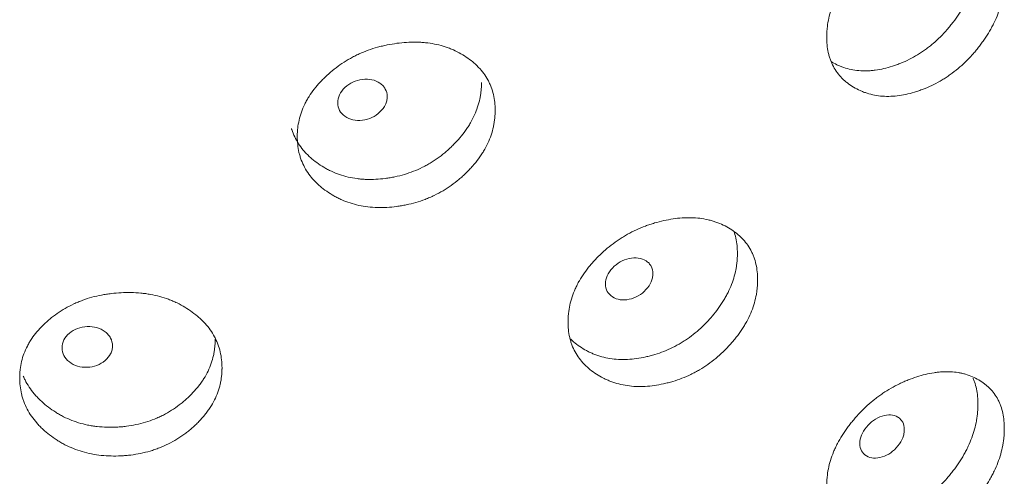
# Model space of a CAD drawing. Header units: millimetres. Extents: x 4 to 1188, y 1 to 840.
# Tile 186 of 197: x 1076.85 to 1082.48, y 274.31 to 276.92. Entities that reach past the tile are written whole.
import ezdxf

# ---------------------------------------------------------------- set-up
doc = ezdxf.new("R2010")
doc.units = ezdxf.units.MM
doc.layers.add('1', color=7, linetype='Continuous')

msp = doc.modelspace()

# ---------------------------------------------------------------- linework, layer by layer
at = {"layer": '1', "color": 154, "linetype": 'Continuous', "lineweight": 13}
for points, knots in [([(1082.4795, 277.1437), (1082.4795, 277.1418), (1082.4795, 277.1398), (1082.4794, 277.1359), (1082.4793, 277.13), (1082.4789, 277.1162), (1082.4775, 277.0964), (1082.4757, 277.0803), (1082.474, 277.0681), (1082.4734, 277.064), (1082.472, 277.0559), (1082.4713, 277.0518), (1082.4644, 277.0152), (1082.4552, 276.9825), (1082.4364, 276.9335), (1082.4293, 276.9171), (1082.4194, 276.8967), (1082.4173, 276.8926), (1082.4132, 276.8844), (1082.4068, 276.8722), (1082.4001, 276.8602), (1082.3861, 276.8364), (1082.3762, 276.8207), (1082.3604, 276.7977), (1082.355, 276.7901), (1082.3439, 276.775), (1082.3382, 276.7676), (1082.3266, 276.7527), (1082.3206, 276.7454), (1082.3115, 276.7344), (1082.3084, 276.7308), (1082.3022, 276.7236), (1082.2991, 276.7201), (1082.2833, 276.7024), (1082.2703, 276.6888), (1082.2298, 276.6495), (1082.2012, 276.6254), (1082.1667, 276.6008), (1082.1628, 276.5981), (1082.1551, 276.5928), (1082.1435, 276.585), (1082.1318, 276.5777), (1082.1082, 276.5635), (1082.0923, 276.5549), (1082.0601, 276.5389), (1082.0438, 276.5316), (1082.0192, 276.5216), (1082.011, 276.5185), (1081.9985, 276.514), (1081.9944, 276.5125), (1081.986, 276.5097), (1081.9819, 276.5084), (1081.9445, 276.4964), (1081.9115, 276.4886), (1081.8625, 276.4816), (1081.8463, 276.4801), (1081.8139, 276.4788), (1081.7982, 276.4791), (1081.7519, 276.4823), (1081.7153, 276.4893), (1081.681, 276.5014), (1081.6674, 276.5066), (1081.6607, 276.5094), (1081.6411, 276.5183), (1081.6286, 276.525), (1081.6045, 276.5394), (1081.5929, 276.5473), (1081.5764, 276.5601), (1081.5684, 276.5667), (1081.5607, 276.5738), (1081.5556, 276.5786), (1081.5531, 276.581), (1081.5311, 276.6033), (1081.5147, 276.6254), (1081.495, 276.6621), (1081.4879, 276.6781), (1081.482, 276.6951), (1081.4798, 276.7019), (1081.4787, 276.7054), (1081.4757, 276.7159), (1081.4739, 276.723), (1081.466, 276.7588), (1081.4624, 276.7961), (1081.4635, 276.8351), (1081.4643, 276.8508), (1081.4649, 276.8588), (1081.4673, 276.8826), (1081.4696, 276.8985), (1081.4793, 276.9465), (1081.4891, 276.9786), (1081.5041, 277.0151), (1081.5059, 277.0192), (1081.5094, 277.0273), (1081.5149, 277.0394), (1081.5208, 277.0513), (1081.5332, 277.075), (1081.5422, 277.0905), (1081.5616, 277.1211), (1081.5719, 277.1362), (1081.5884, 277.1586), (1081.5941, 277.166), (1081.6028, 277.177), (1081.6057, 277.1806), (1081.6117, 277.1879), (1081.6147, 277.1915), (1081.642, 277.2239), (1081.6679, 277.251), (1081.7097, 277.2891), (1081.7241, 277.3014), (1081.7428, 277.3161), (1081.7466, 277.319), (1081.7541, 277.3248), (1081.7579, 277.3276), (1081.7693, 277.3359), (1081.777, 277.3413), (1081.8155, 277.3674), (1081.8473, 277.3855), (1081.888, 277.4051), (1081.9003, 277.4107), (1081.9127, 277.416), (1081.921, 277.4195), (1081.9252, 277.4212), (1081.946, 277.4294), (1081.9625, 277.4353), (1082.0121, 277.4511), (1082.0449, 277.4592), (1082.0815, 277.4649), (1082.0856, 277.4655), (1082.0937, 277.4666), (1082.1058, 277.468), (1082.1335, 277.4703), (1082.1719, 277.4706), (1082.2086, 277.4667), (1082.2334, 277.4619), (1082.2439, 277.4593), (1082.2508, 277.4575), (1082.2542, 277.4566), (1082.2849, 277.4476), (1082.3099, 277.4366), (1082.3446, 277.4164), (1082.3557, 277.409), (1082.369, 277.3989), (1082.3716, 277.3969), (1082.3767, 277.3927), (1082.3843, 277.3862), (1082.3915, 277.3795), (1082.4146, 277.3561), (1082.4302, 277.3349), (1082.4459, 277.305), (1082.4489, 277.2988), (1082.4544, 277.2861), (1082.4569, 277.2797), (1082.4639, 277.26), (1082.4677, 277.2464), (1082.4767, 277.2044), (1082.4795, 277.1748), (1082.4795, 277.1437)], [0, 0, 0, 0, 0.001953, 0.001953, 0.003906, 0.007812, 0.015625, 0.023437, 0.023437, 0.027344, 0.027344, 0.03125, 0.03125, 0.0625, 0.0625, 0.078125, 0.078125, 0.082031, 0.082031, 0.085937, 0.09375, 0.09375, 0.109375, 0.109375, 0.117187, 0.117187, 0.125, 0.125, 0.132812, 0.132812, 0.136719, 0.136719, 0.140625, 0.140625, 0.15625, 0.15625, 0.1875, 0.1875, 0.191406, 0.191406, 0.195312, 0.203125, 0.203125, 0.21875, 0.21875, 0.234375, 0.234375, 0.242187, 0.242187, 0.246094, 0.246094, 0.25, 0.25, 0.28125, 0.28125, 0.296875, 0.296875, 0.3125, 0.3125, 0.34375, 0.351562, 0.351562, 0.359375, 0.359375, 0.375, 0.375, 0.390625, 0.390625, 0.398437, 0.402344, 0.402344, 0.40625, 0.40625, 0.4375, 0.4375, 0.453125, 0.457031, 0.457031, 0.460937, 0.460937, 0.46875, 0.46875, 0.5, 0.507812, 0.507812, 0.515625, 0.515625, 0.53125, 0.53125, 0.5625, 0.5625, 0.566406, 0.566406, 0.570312, 0.578125, 0.578125, 0.59375, 0.59375, 0.609375, 0.609375, 0.617187, 0.617187, 0.621094, 0.621094, 0.625, 0.625, 0.65625, 0.65625, 0.671875, 0.671875, 0.675781, 0.675781, 0.679687, 0.679687, 0.6875, 0.6875, 0.71875, 0.71875, 0.726562, 0.730469, 0.730469, 0.734375, 0.734375, 0.75, 0.75, 0.78125, 0.78125, 0.785156, 0.785156, 0.789062, 0.796875, 0.8125, 0.828125, 0.835937, 0.839844, 0.839844, 0.84375, 0.84375, 0.875, 0.875, 0.890625, 0.890625, 0.894531, 0.894531, 0.898437, 0.90625, 0.90625, 0.9375, 0.9375, 0.945313, 0.945313, 0.953125, 0.953125, 0.96875, 0.96875, 1, 1, 1, 1]), ([(1082.3285, 277.2838), (1082.3285, 277.2818), (1082.3285, 277.2799), (1082.3285, 277.276), (1082.3284, 277.2703), (1082.328, 277.2567), (1082.3267, 277.2371), (1082.3249, 277.2212), (1082.3233, 277.2092), (1082.3227, 277.2051), (1082.3215, 277.1971), (1082.3208, 277.1931), (1082.3143, 277.157), (1082.3054, 277.1247), (1082.2875, 277.0763), (1082.2807, 277.0601), (1082.2712, 277.0399), (1082.2692, 277.0358), (1082.2652, 277.0277), (1082.2591, 277.0156), (1082.2526, 277.0037), (1082.2302, 276.9643), (1082.2098, 276.9338), (1082.1816, 276.8969), (1082.1758, 276.8895), (1082.167, 276.8786), (1082.164, 276.875), (1082.1579, 276.8679), (1082.1549, 276.8643), (1082.1395, 276.8467), (1082.1141, 276.8195), (1082.0801, 276.7879), (1082.055, 276.7672), (1082.044, 276.7587), (1082.0365, 276.753), (1082.0328, 276.7502), (1081.999, 276.7256), (1081.968, 276.7069), (1081.9205, 276.6829), (1081.9004, 276.6738), (1081.88, 276.6658), (1081.8718, 276.6626), (1081.8677, 276.6611), (1081.8554, 276.6566), (1081.8472, 276.6539), (1081.8063, 276.6408), (1081.7738, 276.6332), (1081.7334, 276.6278), (1081.7253, 276.6269), (1081.7133, 276.6259), (1081.7092, 276.6256), (1081.7012, 276.6252), (1081.6814, 276.6243), (1081.6621, 276.6249), (1081.6168, 276.6288), (1081.5846, 276.6356), (1081.5541, 276.6465), (1081.5474, 276.649), (1081.544, 276.6503), (1081.5341, 276.6544), (1081.5276, 276.6573), (1081.5099, 276.6659), (1081.4989, 276.672), (1081.4883, 276.6785)], [0, 0, 0, 0, 0.00523, 0.00523, 0.010461, 0.020921, 0.041843, 0.062764, 0.062764, 0.073225, 0.073225, 0.083686, 0.083686, 0.167371, 0.167371, 0.209214, 0.209214, 0.219674, 0.219674, 0.230135, 0.251057, 0.251057, 0.334742, 0.334742, 0.355663, 0.355663, 0.366124, 0.366124, 0.376585, 0.376585, 0.418428, 0.46027, 0.481192, 0.491652, 0.491652, 0.502113, 0.502113, 0.585799, 0.585799, 0.627641, 0.638102, 0.638102, 0.648563, 0.648563, 0.669484, 0.669484, 0.75317, 0.75317, 0.774091, 0.774091, 0.784552, 0.784552, 0.795012, 0.836855, 0.836855, 0.920541, 0.931001, 0.931001, 0.941462, 0.941462, 0.962383, 0.962383, 1, 1, 1, 1]), ([(1079.5666, 276.3992), (1079.5666, 276.3972), (1079.5666, 276.3953), (1079.5665, 276.3914), (1079.5664, 276.3855), (1079.5659, 276.3718), (1079.5644, 276.3522), (1079.5623, 276.3364), (1079.5603, 276.3245), (1079.5596, 276.3205), (1079.5581, 276.3126), (1079.5573, 276.3087), (1079.5496, 276.2732), (1079.5391, 276.2422), (1079.5178, 276.1964), (1079.5098, 276.1813), (1079.4985, 276.1626), (1079.4962, 276.1588), (1079.4915, 276.1514), (1079.4843, 276.1403), (1079.4767, 276.1294), (1079.461, 276.108), (1079.4497, 276.0941), (1079.4319, 276.0738), (1079.4258, 276.0672), (1079.4133, 276.054), (1079.4069, 276.0475), (1079.3938, 276.0347), (1079.3871, 276.0283), (1079.3768, 276.019), (1079.3734, 276.0159), (1079.3664, 276.0098), (1079.3628, 276.0068), (1079.3451, 275.9919), (1079.3304, 275.9805), (1079.285, 275.9482), (1079.2527, 275.929), (1079.2141, 275.9103), (1079.2098, 275.9083), (1079.2011, 275.9043), (1079.1881, 275.8986), (1079.175, 275.8932), (1079.1486, 275.8832), (1079.1308, 275.8772), (1079.0948, 275.8668), (1079.0767, 275.8623), (1079.0492, 275.8566), (1079.04, 275.8548), (1079.0261, 275.8525), (1079.0215, 275.8517), (1079.0122, 275.8503), (1079.0076, 275.8497), (1078.9659, 275.8442), (1078.9293, 275.842), (1078.8749, 275.8435), (1078.8568, 275.8447), (1078.821, 275.849), (1078.8035, 275.8519), (1078.7523, 275.8631), (1078.7119, 275.8763), (1078.674, 275.8942), (1078.659, 275.9018), (1078.6516, 275.9057), (1078.63, 275.918), (1078.6161, 275.9268), (1078.5896, 275.9454), (1078.5769, 275.9552), (1078.5588, 275.9708), (1078.5499, 275.9789), (1078.5414, 275.9872), (1078.5359, 275.9929), (1078.5331, 275.9957), (1078.509, 276.0218), (1078.4909, 276.0467), (1078.4694, 276.0867), (1078.4615, 276.104), (1078.455, 276.1219), (1078.4526, 276.1292), (1078.4514, 276.1328), (1078.4481, 276.1438), (1078.4461, 276.1512), (1078.4375, 276.1883), (1078.4336, 276.2263), (1078.4347, 276.2651), (1078.4356, 276.2807), (1078.4363, 276.2885), (1078.4389, 276.3119), (1078.4415, 276.3275), (1078.4521, 276.3738), (1078.4628, 276.4043), (1078.4793, 276.4382), (1078.4812, 276.442), (1078.4851, 276.4495), (1078.4912, 276.4606), (1078.4977, 276.4715), (1078.5113, 276.4931), (1078.5211, 276.5071), (1078.5424, 276.5344), (1078.5538, 276.5478), (1078.5719, 276.5673), (1078.5782, 276.5737), (1078.5878, 276.5832), (1078.591, 276.5864), (1078.5976, 276.5927), (1078.6009, 276.5958), (1078.6309, 276.6234), (1078.6595, 276.6462), (1078.7057, 276.6771), (1078.7216, 276.6869), (1078.7423, 276.6984), (1078.7464, 276.7007), (1078.7548, 276.7051), (1078.7589, 276.7073), (1078.7715, 276.7137), (1078.78, 276.7178), (1078.8227, 276.7372), (1078.8579, 276.7499), (1078.9032, 276.7625), (1078.9168, 276.7661), (1078.9306, 276.7692), (1078.9399, 276.7713), (1078.9445, 276.7723), (1078.9676, 276.7769), (1078.986, 276.78), (1079.0412, 276.7873), (1079.0778, 276.7897), (1079.1188, 276.7891), (1079.1234, 276.789), (1079.1324, 276.7887), (1079.1459, 276.788), (1079.1769, 276.7856), (1079.2199, 276.7792), (1079.2611, 276.7691), (1079.289, 276.7599), (1079.3007, 276.7556), (1079.3085, 276.7526), (1079.3124, 276.751), (1079.3468, 276.7367), (1079.375, 276.7214), (1079.4141, 276.6952), (1079.4267, 276.6859), (1079.4416, 276.6735), (1079.4446, 276.671), (1079.4504, 276.6659), (1079.4589, 276.6582), (1079.4671, 276.6502), (1079.4931, 276.6229), (1079.5108, 276.599), (1079.5286, 276.5663), (1079.532, 276.5596), (1079.5382, 276.5459), (1079.5411, 276.539), (1079.5489, 276.5181), (1079.5532, 276.5039), (1079.5634, 276.4604), (1079.5666, 276.4303), (1079.5666, 276.3992)], [0, 0, 0, 0, 0.001953, 0.001953, 0.003906, 0.007812, 0.015625, 0.023437, 0.023437, 0.027344, 0.027344, 0.03125, 0.03125, 0.0625, 0.0625, 0.078125, 0.078125, 0.082031, 0.082031, 0.085937, 0.09375, 0.09375, 0.109375, 0.109375, 0.117188, 0.117188, 0.125, 0.125, 0.132813, 0.132813, 0.136719, 0.136719, 0.140625, 0.140625, 0.15625, 0.15625, 0.1875, 0.1875, 0.191406, 0.191406, 0.195312, 0.203125, 0.203125, 0.21875, 0.21875, 0.234375, 0.234375, 0.242187, 0.242187, 0.246094, 0.246094, 0.25, 0.25, 0.28125, 0.28125, 0.296875, 0.296875, 0.3125, 0.3125, 0.34375, 0.351562, 0.351562, 0.359375, 0.359375, 0.375, 0.375, 0.390625, 0.390625, 0.398437, 0.402344, 0.402344, 0.40625, 0.40625, 0.4375, 0.4375, 0.453125, 0.457031, 0.457031, 0.460937, 0.460937, 0.46875, 0.46875, 0.5, 0.507812, 0.507812, 0.515625, 0.515625, 0.53125, 0.53125, 0.5625, 0.5625, 0.566406, 0.566406, 0.570312, 0.578125, 0.578125, 0.59375, 0.59375, 0.609375, 0.609375, 0.617187, 0.617187, 0.621094, 0.621094, 0.625, 0.625, 0.65625, 0.65625, 0.671875, 0.671875, 0.675781, 0.675781, 0.679687, 0.679687, 0.6875, 0.6875, 0.71875, 0.71875, 0.726562, 0.730469, 0.730469, 0.734375, 0.734375, 0.75, 0.75, 0.78125, 0.78125, 0.785156, 0.785156, 0.789062, 0.796875, 0.8125, 0.828125, 0.835938, 0.839844, 0.839844, 0.84375, 0.84375, 0.875, 0.875, 0.890625, 0.890625, 0.894531, 0.894531, 0.898438, 0.90625, 0.90625, 0.9375, 0.9375, 0.945313, 0.945313, 0.953125, 0.953125, 0.96875, 0.96875, 1, 1, 1, 1]), ([(1079.4885, 276.5578), (1079.4885, 276.5559), (1079.4885, 276.554), (1079.4884, 276.5501), (1079.4883, 276.5444), (1079.4878, 276.5309), (1079.4864, 276.5115), (1079.4844, 276.4959), (1079.4825, 276.4842), (1079.4819, 276.4802), (1079.4804, 276.4724), (1079.4797, 276.4685), (1079.4723, 276.4335), (1079.4623, 276.4028), (1079.4419, 276.3575), (1079.4343, 276.3425), (1079.4235, 276.3239), (1079.4213, 276.3202), (1079.4168, 276.3128), (1079.4099, 276.3018), (1079.4026, 276.2909), (1079.3773, 276.2554), (1079.3542, 276.2284), (1079.3224, 276.1964), (1079.3159, 276.1901), (1079.3059, 276.1807), (1079.3025, 276.1776), (1079.2957, 276.1715), (1079.2923, 276.1684), (1079.275, 276.1535), (1079.2464, 276.1306), (1079.2082, 276.105), (1079.18, 276.0886), (1079.1677, 276.0819), (1079.1594, 276.0776), (1079.1552, 276.0754), (1079.1172, 276.0567), (1079.0826, 276.0432), (1079.0294, 276.0275), (1079.007, 276.0218), (1078.9843, 276.0173), (1078.9752, 276.0155), (1078.9706, 276.0147), (1078.9569, 276.0124), (1078.9477, 276.011), (1078.9021, 276.005), (1078.866, 276.0029), (1078.8211, 276.0044), (1078.8122, 276.0049), (1078.7988, 276.006), (1078.7943, 276.0064), (1078.7855, 276.0074), (1078.7634, 276.0099), (1078.742, 276.0138), (1078.692, 276.0254), (1078.6563, 276.0377), (1078.6227, 276.0539), (1078.6153, 276.0575), (1078.6116, 276.0594), (1078.6006, 276.0652), (1078.5935, 276.0692), (1078.5725, 276.0817), (1078.5591, 276.0906), (1078.5334, 276.1094), (1078.5211, 276.1193), (1078.5035, 276.1351), (1078.4978, 276.1404), (1078.4895, 276.1488), (1078.4868, 276.1516), (1078.4815, 276.1573), (1078.4788, 276.1601), (1078.4557, 276.1862), (1078.4385, 276.211), (1078.4178, 276.2509), (1078.4103, 276.268), (1078.4042, 276.2859), (1078.4024, 276.2914), (1078.4018, 276.2933), (1078.4012, 276.2953)], [0, 0, 0, 0, 0.004254, 0.004254, 0.008508, 0.017016, 0.034032, 0.051048, 0.051048, 0.059556, 0.059556, 0.068064, 0.068064, 0.136129, 0.136129, 0.170161, 0.170161, 0.178669, 0.178669, 0.187177, 0.204193, 0.204193, 0.272257, 0.272257, 0.289273, 0.289273, 0.297781, 0.297781, 0.306289, 0.306289, 0.340321, 0.374353, 0.391369, 0.399877, 0.399877, 0.408386, 0.408386, 0.47645, 0.47645, 0.510482, 0.51899, 0.51899, 0.527498, 0.527498, 0.544514, 0.544514, 0.612578, 0.612578, 0.629594, 0.629594, 0.638102, 0.638102, 0.64661, 0.680643, 0.680643, 0.748707, 0.757215, 0.757215, 0.765723, 0.765723, 0.782739, 0.782739, 0.816771, 0.816771, 0.850803, 0.850803, 0.867819, 0.867819, 0.876327, 0.876327, 0.884835, 0.884835, 0.9529, 0.9529, 0.986932, 0.99544, 0.99544, 1, 1, 1, 1]), ([(1078.6659, 276.4422), (1078.6658, 276.4262), (1078.6692, 276.4117), (1078.6829, 276.386), (1078.6931, 276.3748), (1078.7211, 276.3552), (1078.7364, 276.3484), (1078.7698, 276.341), (1078.7877, 276.3404), (1078.8465, 276.3477), (1078.8798, 276.3634), (1078.9212, 276.4031), (1078.9316, 276.417), (1078.9419, 276.439), (1078.9445, 276.4464), (1078.9479, 276.4618), (1078.9487, 276.4695), (1078.9486, 276.4938), (1078.9452, 276.5083), (1078.9349, 276.5275), (1078.9307, 276.5335), (1078.9204, 276.5446), (1078.9146, 276.5497), (1078.8937, 276.5642), (1078.8784, 276.5708), (1078.845, 276.5779), (1078.8272, 276.5785), (1078.7683, 276.571), (1078.7347, 276.5554), (1078.6798, 276.5035), (1078.666, 276.4743), (1078.6659, 276.4422)], [0, 0, 0, 0, 0.0625, 0.0625, 0.125, 0.125, 0.1875, 0.1875, 0.25, 0.25, 0.375, 0.375, 0.4375, 0.4375, 0.46875, 0.46875, 0.5, 0.5, 0.5625, 0.5625, 0.59375, 0.59375, 0.625, 0.625, 0.6875, 0.6875, 0.75, 0.75, 0.875, 0.875, 1, 1, 1, 1]), ([(1081.0682, 275.4295), (1081.0682, 275.4275), (1081.0682, 275.4256), (1081.0681, 275.4217), (1081.068, 275.4158), (1081.0675, 275.4021), (1081.0661, 275.3823), (1081.0641, 275.3664), (1081.0622, 275.3543), (1081.0616, 275.3503), (1081.0602, 275.3423), (1081.0594, 275.3383), (1081.052, 275.3022), (1081.042, 275.2704), (1081.0218, 275.2229), (1081.0141, 275.2071), (1081.0035, 275.1875), (1081.0013, 275.1836), (1080.9968, 275.1758), (1080.99, 275.1641), (1080.9827, 275.1526), (1080.9677, 275.13), (1080.957, 275.1152), (1080.9401, 275.0935), (1080.9343, 275.0864), (1080.9224, 275.0722), (1080.9163, 275.0652), (1080.9038, 275.0514), (1080.8974, 275.0445), (1080.8876, 275.0343), (1080.8842, 275.031), (1080.8776, 275.0243), (1080.8742, 275.021), (1080.8573, 275.0047), (1080.8433, 274.9922), (1080.7999, 274.9562), (1080.7692, 274.9345), (1080.7323, 274.9128), (1080.7281, 274.9104), (1080.7199, 274.9058), (1080.7074, 274.899), (1080.6949, 274.8926), (1080.6696, 274.8805), (1080.6526, 274.8731), (1080.6182, 274.8598), (1080.6009, 274.8539), (1080.5745, 274.846), (1080.5657, 274.8435), (1080.5524, 274.8401), (1080.548, 274.839), (1080.5391, 274.8369), (1080.5347, 274.8358), (1080.4948, 274.827), (1080.4596, 274.8219), (1080.4074, 274.8191), (1080.3901, 274.8189), (1080.3557, 274.8203), (1080.3389, 274.8219), (1080.2897, 274.829), (1080.2508, 274.839), (1080.2143, 274.8539), (1080.1999, 274.8603), (1080.1928, 274.8637), (1080.1719, 274.8742), (1080.1586, 274.8819), (1080.1331, 274.8984), (1080.1208, 274.9072), (1080.1033, 274.9214), (1080.0948, 274.9287), (1080.0866, 274.9364), (1080.0813, 274.9416), (1080.0786, 274.9443), (1080.0553, 274.9684), (1080.0379, 274.9919), (1080.0171, 275.0302), (1080.0095, 275.0468), (1080.0033, 275.0643), (1080.0009, 275.0713), (1079.9998, 275.0749), (1079.9966, 275.0856), (1079.9947, 275.0928), (1079.9863, 275.1293), (1079.9826, 275.1669), (1079.9837, 275.2058), (1079.9845, 275.2215), (1079.9851, 275.2293), (1079.9877, 275.253), (1079.9902, 275.2687), (1080.0004, 275.3159), (1080.0107, 275.3472), (1080.0267, 275.3825), (1080.0286, 275.3864), (1080.0323, 275.3942), (1080.0381, 275.4058), (1080.0444, 275.4172), (1080.0575, 275.4399), (1080.0671, 275.4547), (1080.0876, 275.4837), (1080.0985, 275.4979), (1080.116, 275.5189), (1080.122, 275.5258), (1080.1313, 275.5361), (1080.1344, 275.5395), (1080.1407, 275.5463), (1080.1439, 275.5497), (1080.1728, 275.5797), (1080.2004, 275.6047), (1080.2448, 275.6393), (1080.2601, 275.6504), (1080.28, 275.6636), (1080.284, 275.6662), (1080.292, 275.6713), (1080.296, 275.6738), (1080.3082, 275.6811), (1080.3163, 275.6859), (1080.3573, 275.7087), (1080.3912, 275.7242), (1080.4346, 275.7404), (1080.4477, 275.745), (1080.4609, 275.7493), (1080.4698, 275.7521), (1080.4742, 275.7534), (1080.4964, 275.7599), (1080.514, 275.7644), (1080.5669, 275.7761), (1080.602, 275.7814), (1080.6412, 275.7841), (1080.6455, 275.7843), (1080.6542, 275.7847), (1080.6671, 275.7851), (1080.6967, 275.7851), (1080.7378, 275.7822), (1080.7771, 275.7752), (1080.8038, 275.7683), (1080.815, 275.7649), (1080.8224, 275.7625), (1080.8261, 275.7613), (1080.8589, 275.7497), (1080.8858, 275.7366), (1080.9231, 275.7135), (1080.9351, 275.7052), (1080.9493, 275.694), (1080.9521, 275.6917), (1080.9576, 275.6871), (1080.9658, 275.68), (1080.9735, 275.6726), (1080.9983, 275.6474), (1081.0151, 275.6249), (1081.0321, 275.5936), (1081.0353, 275.5872), (1081.0412, 275.574), (1081.0439, 275.5673), (1081.0514, 275.5471), (1081.0555, 275.5332), (1081.0651, 275.4904), (1081.0682, 275.4606), (1081.0682, 275.4295)], [0, 0, 0, 0, 0.001953, 0.001953, 0.003906, 0.007812, 0.015625, 0.023437, 0.023437, 0.027344, 0.027344, 0.03125, 0.03125, 0.0625, 0.0625, 0.078125, 0.078125, 0.082031, 0.082031, 0.085937, 0.09375, 0.09375, 0.109375, 0.109375, 0.117187, 0.117187, 0.125, 0.125, 0.132812, 0.132812, 0.136719, 0.136719, 0.140625, 0.140625, 0.15625, 0.15625, 0.1875, 0.1875, 0.191406, 0.191406, 0.195312, 0.203125, 0.203125, 0.21875, 0.21875, 0.234375, 0.234375, 0.242187, 0.242187, 0.246094, 0.246094, 0.25, 0.25, 0.28125, 0.28125, 0.296875, 0.296875, 0.3125, 0.3125, 0.34375, 0.351562, 0.351562, 0.359375, 0.359375, 0.375, 0.375, 0.390625, 0.390625, 0.398437, 0.402344, 0.402344, 0.40625, 0.40625, 0.4375, 0.4375, 0.453125, 0.457031, 0.457031, 0.460937, 0.460937, 0.46875, 0.46875, 0.5, 0.507812, 0.507812, 0.515625, 0.515625, 0.53125, 0.53125, 0.5625, 0.5625, 0.566406, 0.566406, 0.570312, 0.578125, 0.578125, 0.59375, 0.59375, 0.609375, 0.609375, 0.617187, 0.617187, 0.621094, 0.621094, 0.625, 0.625, 0.65625, 0.65625, 0.671875, 0.671875, 0.675781, 0.675781, 0.679687, 0.679687, 0.6875, 0.6875, 0.71875, 0.71875, 0.726562, 0.730469, 0.730469, 0.734375, 0.734375, 0.75, 0.75, 0.78125, 0.78125, 0.785156, 0.785156, 0.789062, 0.796875, 0.8125, 0.828125, 0.835937, 0.839844, 0.839844, 0.84375, 0.84375, 0.875, 0.875, 0.890625, 0.890625, 0.894531, 0.894531, 0.898437, 0.90625, 0.90625, 0.9375, 0.9375, 0.945312, 0.945312, 0.953125, 0.953125, 0.96875, 0.96875, 1, 1, 1, 1]), ([(1080.9324, 275.7085), (1080.9369, 275.6956), (1080.9406, 275.6823), (1080.9496, 275.6405), (1080.9525, 275.611), (1080.9525, 275.5803)], [0, 0, 0, 0, 0.324781, 0.324781, 1, 1, 1, 1]), ([(1080.9525, 275.5803), (1080.9525, 275.5784), (1080.9525, 275.5765), (1080.9525, 275.5726), (1080.9524, 275.5668), (1080.9519, 275.5533), (1080.9505, 275.5338), (1080.9486, 275.518), (1080.9469, 275.5062), (1080.9463, 275.5022), (1080.9449, 275.4943), (1080.9442, 275.4903), (1080.9371, 275.4547), (1080.9276, 275.4232), (1080.9083, 275.3763), (1080.901, 275.3607), (1080.8908, 275.3413), (1080.8887, 275.3374), (1080.8844, 275.3296), (1080.8778, 275.318), (1080.8708, 275.3066), (1080.8467, 275.2691), (1080.8248, 275.2403), (1080.7945, 275.2058), (1080.7883, 275.1989), (1080.7788, 275.1888), (1080.7755, 275.1854), (1080.7691, 275.1787), (1080.7658, 275.1754), (1080.7493, 275.1591), (1080.7221, 275.134), (1080.6856, 275.1053), (1080.6587, 275.0867), (1080.6469, 275.0791), (1080.6389, 275.0741), (1080.6349, 275.0716), (1080.5987, 275.0498), (1080.5656, 275.0336), (1080.5147, 275.0137), (1080.4932, 275.0063), (1080.4715, 274.9999), (1080.4628, 274.9975), (1080.4584, 274.9963), (1080.4452, 274.9928), (1080.4365, 274.9908), (1080.3928, 274.9811), (1080.3581, 274.9762), (1080.3151, 274.9742), (1080.3065, 274.974), (1080.2936, 274.974), (1080.2893, 274.974), (1080.2808, 274.9742), (1080.2596, 274.9751), (1080.2391, 274.9772), (1080.191, 274.9849), (1080.1567, 274.9944), (1080.1243, 275.0078), (1080.1172, 275.0109), (1080.1136, 275.0125), (1080.1031, 275.0175), (1080.0962, 275.0209), (1080.076, 275.0317), (1080.0631, 275.0395), (1080.0384, 275.0563), (1080.0265, 275.0652), (1080.0096, 275.0796), (1080.0041, 275.0845), (1079.9982, 275.0902), (1079.9976, 275.0907), (1079.9971, 275.0912)], [0, 0, 0, 0, 0.004892, 0.004892, 0.009784, 0.019568, 0.039136, 0.058704, 0.058704, 0.068488, 0.068488, 0.078272, 0.078272, 0.156544, 0.156544, 0.195679, 0.195679, 0.205463, 0.205463, 0.215247, 0.234815, 0.234815, 0.313087, 0.313087, 0.332655, 0.332655, 0.342439, 0.342439, 0.352223, 0.352223, 0.391359, 0.430495, 0.450063, 0.459847, 0.459847, 0.469631, 0.469631, 0.547902, 0.547902, 0.587038, 0.596822, 0.596822, 0.606606, 0.606606, 0.626174, 0.626174, 0.704446, 0.704446, 0.724014, 0.724014, 0.733798, 0.733798, 0.743582, 0.782718, 0.782718, 0.860989, 0.870773, 0.870773, 0.880557, 0.880557, 0.900125, 0.900125, 0.939261, 0.939261, 0.978397, 0.978397, 0.997965, 0.997965, 1, 1, 1, 1]), ([(1080.1978, 275.4062), (1080.1977, 275.3902), (1080.201, 275.376), (1080.2142, 275.3514), (1080.224, 275.341), (1080.2508, 275.3236), (1080.2655, 275.3181), (1080.2976, 275.3134), (1080.3147, 275.3142), (1080.3712, 275.3264), (1080.4031, 275.3447), (1080.4427, 275.3877), (1080.4526, 275.4025), (1080.4625, 275.4253), (1080.465, 275.433), (1080.4682, 275.4486), (1080.469, 275.4564), (1080.469, 275.4807), (1080.4657, 275.4949), (1080.4558, 275.5133), (1080.4517, 275.5189), (1080.4419, 275.5292), (1080.4363, 275.5338), (1080.4163, 275.5466), (1080.4017, 275.552), (1080.3697, 275.5564), (1080.3526, 275.5556), (1080.2961, 275.5433), (1080.2639, 275.525), (1080.2112, 275.4687), (1080.198, 275.4383), (1080.1978, 275.4062)], [0, 0, 0, 0, 0.0625, 0.0625, 0.125, 0.125, 0.1875, 0.1875, 0.25, 0.25, 0.375, 0.375, 0.4375, 0.4375, 0.46875, 0.46875, 0.5, 0.5, 0.5625, 0.5625, 0.59375, 0.59375, 0.625, 0.625, 0.6875, 0.6875, 0.75, 0.75, 0.875, 0.875, 1, 1, 1, 1]), ([(1078.004, 274.9266), (1078.004, 274.9247), (1078.004, 274.9227), (1078.0039, 274.9188), (1078.0038, 274.913), (1078.0033, 274.8993), (1078.0017, 274.8798), (1077.9995, 274.8642), (1077.9976, 274.8525), (1077.9968, 274.8486), (1077.9953, 274.8408), (1077.9945, 274.8369), (1077.9864, 274.8021), (1077.9756, 274.7719), (1077.9537, 274.7279), (1077.9455, 274.7134), (1077.934, 274.6956), (1077.9316, 274.692), (1077.9267, 274.685), (1077.9193, 274.6745), (1077.9115, 274.6642), (1077.8953, 274.6441), (1077.8837, 274.6311), (1077.8654, 274.6123), (1077.8592, 274.6061), (1077.8463, 274.594), (1077.8398, 274.588), (1077.8263, 274.5763), (1077.8194, 274.5705), (1077.8088, 274.562), (1077.8052, 274.5592), (1077.7981, 274.5537), (1077.7944, 274.5509), (1077.7762, 274.5375), (1077.7611, 274.5273), (1077.7145, 274.4987), (1077.6814, 274.4821), (1077.6418, 274.4666), (1077.6374, 274.465), (1077.6285, 274.4617), (1077.6152, 274.457), (1077.6017, 274.4528), (1077.5747, 274.4449), (1077.5565, 274.4404), (1077.5197, 274.4329), (1077.5011, 274.4299), (1077.473, 274.4264), (1077.4635, 274.4254), (1077.4494, 274.4242), (1077.4446, 274.4238), (1077.4351, 274.4232), (1077.4304, 274.4229), (1077.3878, 274.4208), (1077.3504, 274.4216), (1077.2948, 274.4275), (1077.2764, 274.4303), (1077.2399, 274.4375), (1077.222, 274.4418), (1077.1699, 274.4572), (1077.1286, 274.4737), (1077.0901, 274.4947), (1077.0748, 274.5035), (1077.0673, 274.508), (1077.0453, 274.5221), (1077.0312, 274.532), (1077.0042, 274.5528), (1076.9913, 274.5636), (1076.9729, 274.5807), (1076.9639, 274.5895), (1076.9553, 274.5985), (1076.9496, 274.6046), (1076.9468, 274.6077), (1076.9223, 274.6357), (1076.904, 274.6621), (1076.882, 274.7039), (1076.874, 274.7218), (1076.8675, 274.7403), (1076.865, 274.7477), (1076.8638, 274.7515), (1076.8604, 274.7627), (1076.8584, 274.7703), (1076.8497, 274.8081), (1076.8457, 274.8464), (1076.8469, 274.8851), (1076.8478, 274.9006), (1076.8484, 274.9084), (1076.8511, 274.9316), (1076.8538, 274.9469), (1076.8645, 274.9923), (1076.8754, 275.022), (1076.8922, 275.0546), (1076.8941, 275.0582), (1076.8981, 275.0653), (1076.9042, 275.076), (1076.9108, 275.0864), (1076.9246, 275.1068), (1076.9346, 275.12), (1076.9562, 275.1456), (1076.9678, 275.158), (1076.9863, 275.1761), (1076.9926, 275.182), (1077.0024, 275.1907), (1077.0057, 275.1936), (1077.0123, 275.1994), (1077.0157, 275.2022), (1077.0462, 275.2274), (1077.0753, 275.2478), (1077.1223, 275.275), (1077.1386, 275.2835), (1077.1596, 275.2934), (1077.1638, 275.2953), (1077.1723, 275.299), (1077.1766, 275.3009), (1077.1895, 275.3062), (1077.1981, 275.3096), (1077.2416, 275.3256), (1077.2776, 275.3354), (1077.3237, 275.3443), (1077.3377, 275.3467), (1077.3518, 275.3488), (1077.3612, 275.35), (1077.3659, 275.3506), (1077.3895, 275.3534), (1077.4084, 275.355), (1077.4648, 275.3578), (1077.5022, 275.3572), (1077.5442, 275.3532), (1077.5489, 275.3528), (1077.5581, 275.3517), (1077.5719, 275.35), (1077.6037, 275.345), (1077.6478, 275.3351), (1077.69, 275.3215), (1077.7186, 275.3101), (1077.7307, 275.3048), (1077.7387, 275.3012), (1077.7426, 275.2993), (1077.778, 275.2822), (1077.8069, 275.2646), (1077.8471, 275.2352), (1077.86, 275.2248), (1077.8754, 275.2112), (1077.8784, 275.2085), (1077.8844, 275.2029), (1077.8932, 275.1945), (1077.9016, 275.1858), (1077.9284, 275.1563), (1077.9466, 275.131), (1077.9649, 275.0968), (1077.9683, 275.0899), (1077.9747, 275.0757), (1077.9777, 275.0686), (1077.9858, 275.047), (1077.9902, 275.0324), (1078.0007, 274.9881), (1078.004, 274.9577), (1078.004, 274.9266)], [0, 0, 0, 0, 0.001953, 0.001953, 0.003906, 0.007813, 0.015625, 0.023438, 0.023438, 0.027344, 0.027344, 0.03125, 0.03125, 0.0625, 0.0625, 0.078125, 0.078125, 0.082031, 0.082031, 0.085938, 0.09375, 0.09375, 0.109375, 0.109375, 0.117188, 0.117188, 0.125, 0.125, 0.132813, 0.132813, 0.136719, 0.136719, 0.140625, 0.140625, 0.15625, 0.15625, 0.1875, 0.1875, 0.191406, 0.191406, 0.195313, 0.203125, 0.203125, 0.21875, 0.21875, 0.234375, 0.234375, 0.242188, 0.242188, 0.246094, 0.246094, 0.25, 0.25, 0.28125, 0.28125, 0.296875, 0.296875, 0.3125, 0.3125, 0.34375, 0.351563, 0.351563, 0.359375, 0.359375, 0.375, 0.375, 0.390625, 0.390625, 0.398438, 0.402344, 0.402344, 0.40625, 0.40625, 0.4375, 0.4375, 0.453125, 0.457031, 0.457031, 0.460938, 0.460938, 0.46875, 0.46875, 0.5, 0.507813, 0.507813, 0.515625, 0.515625, 0.53125, 0.53125, 0.5625, 0.5625, 0.566406, 0.566406, 0.570313, 0.578125, 0.578125, 0.59375, 0.59375, 0.609375, 0.609375, 0.617188, 0.617188, 0.621094, 0.621094, 0.625, 0.625, 0.65625, 0.65625, 0.671875, 0.671875, 0.675781, 0.675781, 0.679688, 0.679688, 0.6875, 0.6875, 0.71875, 0.71875, 0.726563, 0.730469, 0.730469, 0.734375, 0.734375, 0.75, 0.75, 0.78125, 0.78125, 0.785156, 0.785156, 0.789063, 0.796875, 0.8125, 0.828125, 0.835938, 0.839844, 0.839844, 0.84375, 0.84375, 0.875, 0.875, 0.890625, 0.890625, 0.894531, 0.894531, 0.898438, 0.90625, 0.90625, 0.9375, 0.9375, 0.945313, 0.945313, 0.953125, 0.953125, 0.96875, 0.96875, 1, 1, 1, 1]), ([(1077.0886, 275.0406), (1077.0885, 275.0245), (1077.092, 275.0098), (1077.106, 274.9829), (1077.1164, 274.9709), (1077.1448, 274.9489), (1077.1605, 274.9409), (1077.1946, 274.9307), (1077.2128, 274.9285), (1077.2729, 274.931), (1077.3069, 274.9438), (1077.3492, 274.9801), (1077.3598, 274.9932), (1077.3703, 275.0142), (1077.373, 275.0215), (1077.3765, 275.0366), (1077.3773, 275.0442), (1077.3772, 275.0685), (1077.3737, 275.0833), (1077.3632, 275.1034), (1077.3588, 275.1097), (1077.3484, 275.1217), (1077.3424, 275.1273), (1077.321, 275.1435), (1077.3054, 275.1514), (1077.2713, 275.1613), (1077.2531, 275.1634), (1077.193, 275.1608), (1077.1587, 275.148), (1077.1028, 275.1007), (1077.0888, 275.0726), (1077.0886, 275.0406)], [0, 0, 0, 0, 0.0625, 0.0625, 0.125, 0.125, 0.1875, 0.1875, 0.25, 0.25, 0.375, 0.375, 0.4375, 0.4375, 0.46875, 0.46875, 0.5, 0.5, 0.5625, 0.5625, 0.59375, 0.59375, 0.625, 0.625, 0.6875, 0.6875, 0.75, 0.75, 0.875, 0.875, 1, 1, 1, 1]), ([(1077.9649, 275.09), (1077.9649, 275.0881), (1077.9649, 275.0862), (1077.9649, 275.0823), (1077.9648, 275.0766), (1077.9643, 275.0631), (1077.9628, 275.0438), (1077.9607, 275.0284), (1077.9588, 275.0168), (1077.9581, 275.013), (1077.9567, 275.0053), (1077.9559, 275.0014), (1077.9483, 274.967), (1077.938, 274.9372), (1077.917, 274.8935), (1077.9091, 274.8791), (1077.8981, 274.8614), (1077.8958, 274.8579), (1077.8912, 274.8508), (1077.8841, 274.8404), (1077.8765, 274.8302), (1077.8505, 274.7967), (1077.8268, 274.7716), (1077.7941, 274.7422), (1077.7874, 274.7364), (1077.7772, 274.7278), (1077.7737, 274.725), (1077.7667, 274.7195), (1077.7632, 274.7167), (1077.7455, 274.7032), (1077.7161, 274.6827), (1077.6768, 274.6601), (1077.648, 274.6461), (1077.6353, 274.6404), (1077.6267, 274.6367), (1077.6224, 274.6349), (1077.5836, 274.6193), (1077.5481, 274.6087), (1077.4937, 274.5973), (1077.4707, 274.5934), (1077.4475, 274.5907), (1077.4381, 274.5898), (1077.4335, 274.5893), (1077.4194, 274.5881), (1077.4101, 274.5875), (1077.3635, 274.5852), (1077.3265, 274.5861), (1077.2807, 274.5913), (1077.2716, 274.5925), (1077.258, 274.5947), (1077.2534, 274.5954), (1077.2443, 274.5971), (1077.2219, 274.6015), (1077.2, 274.6071), (1077.149, 274.6228), (1077.1127, 274.638), (1077.0785, 274.6569), (1077.0709, 274.6612), (1077.0672, 274.6634), (1077.056, 274.67), (1077.0487, 274.6746), (1077.0274, 274.6888), (1077.0138, 274.6988), (1076.9876, 274.7197), (1076.9751, 274.7306), (1076.9573, 274.7478), (1076.9515, 274.7536), (1076.943, 274.7626), (1076.9403, 274.7657), (1076.9348, 274.7718), (1076.9321, 274.7749), (1076.9086, 274.8028), (1076.8911, 274.8291), (1076.8735, 274.864), (1076.8701, 274.8713), (1076.867, 274.8787)], [0, 0, 0, 0, 0.004383, 0.004383, 0.008765, 0.01753, 0.035061, 0.052591, 0.052591, 0.061356, 0.061356, 0.070121, 0.070121, 0.140243, 0.140243, 0.175303, 0.175303, 0.184068, 0.184068, 0.192834, 0.210364, 0.210364, 0.280485, 0.280485, 0.298016, 0.298016, 0.306781, 0.306781, 0.315546, 0.315546, 0.350607, 0.385667, 0.403198, 0.411963, 0.411963, 0.420728, 0.420728, 0.490849, 0.490849, 0.52591, 0.534675, 0.534675, 0.54344, 0.54344, 0.56097, 0.56097, 0.631092, 0.631092, 0.648622, 0.648622, 0.657387, 0.657387, 0.666152, 0.701213, 0.701213, 0.771334, 0.7801, 0.7801, 0.788865, 0.788865, 0.806395, 0.806395, 0.841456, 0.841456, 0.876516, 0.876516, 0.894047, 0.894047, 0.902812, 0.902812, 0.911577, 0.911577, 0.981698, 0.981698, 1, 1, 1, 1]), ([(1082.4795, 274.5776), (1082.4795, 274.5756), (1082.4795, 274.5737), (1082.4794, 274.5698), (1082.4793, 274.5639), (1082.4789, 274.5501), (1082.4775, 274.5302), (1082.4757, 274.5141), (1082.474, 274.5019), (1082.4734, 274.4979), (1082.472, 274.4897), (1082.4713, 274.4857), (1082.4644, 274.449), (1082.4552, 274.4164), (1082.4364, 274.3674), (1082.4293, 274.351), (1082.4194, 274.3305), (1082.4173, 274.3264), (1082.4132, 274.3183), (1082.4068, 274.3061), (1082.4001, 274.2941), (1082.3861, 274.2702), (1082.3762, 274.2546), (1082.3604, 274.2316), (1082.355, 274.224), (1082.3439, 274.2089), (1082.3382, 274.2014), (1082.3266, 274.1866), (1082.3206, 274.1792), (1082.3115, 274.1683), (1082.3084, 274.1647), (1082.3022, 274.1575), (1082.2991, 274.154), (1082.2833, 274.1363), (1082.2703, 274.1227), (1082.2298, 274.0834), (1082.2012, 274.0592), (1082.1667, 274.0346), (1082.1628, 274.0319), (1082.1551, 274.0267), (1082.1435, 274.0189), (1082.1318, 274.0115), (1082.1082, 273.9974), (1082.0923, 273.9887), (1082.0601, 273.9728), (1082.0438, 273.9655), (1082.0192, 273.9555), (1082.011, 273.9524), (1081.9985, 273.9479), (1081.9944, 273.9464), (1081.986, 273.9436), (1081.9819, 273.9422), (1081.9445, 273.9303), (1081.9115, 273.9225), (1081.8625, 273.9155), (1081.8463, 273.914), (1081.8139, 273.9127), (1081.7982, 273.9129), (1081.7519, 273.9162), (1081.7153, 273.9232), (1081.681, 273.9352), (1081.6674, 273.9404), (1081.6607, 273.9432), (1081.6411, 273.9522), (1081.6286, 273.9588), (1081.6045, 273.9733), (1081.5929, 273.9812), (1081.5764, 273.994), (1081.5684, 274.0006), (1081.5607, 274.0076), (1081.5556, 274.0124), (1081.5531, 274.0149), (1081.5311, 274.0372), (1081.5147, 274.0593), (1081.495, 274.096), (1081.4879, 274.112), (1081.482, 274.129), (1081.4798, 274.1358), (1081.4787, 274.1393), (1081.4757, 274.1498), (1081.4739, 274.1568), (1081.466, 274.1926), (1081.4624, 274.23), (1081.4635, 274.2689), (1081.4643, 274.2847), (1081.4649, 274.2926), (1081.4673, 274.3164), (1081.4696, 274.3324), (1081.4793, 274.3803), (1081.4891, 274.4125), (1081.5041, 274.449), (1081.5059, 274.4531), (1081.5094, 274.4612), (1081.5149, 274.4732), (1081.5208, 274.4852), (1081.5332, 274.5088), (1081.5422, 274.5244), (1081.5616, 274.555), (1081.5719, 274.5701), (1081.5884, 274.5924), (1081.5941, 274.5998), (1081.6028, 274.6108), (1081.6057, 274.6145), (1081.6117, 274.6218), (1081.6147, 274.6254), (1081.642, 274.6577), (1081.6679, 274.6849), (1081.7097, 274.723), (1081.7241, 274.7353), (1081.7428, 274.75), (1081.7466, 274.7529), (1081.7541, 274.7586), (1081.7579, 274.7614), (1081.7693, 274.7698), (1081.777, 274.7752), (1081.8155, 274.8012), (1081.8473, 274.8194), (1081.888, 274.839), (1081.9003, 274.8446), (1081.9127, 274.8499), (1081.921, 274.8534), (1081.9252, 274.8551), (1081.946, 274.8633), (1081.9625, 274.8692), (1082.0121, 274.885), (1082.0449, 274.8931), (1082.0815, 274.8988), (1082.0856, 274.8994), (1082.0937, 274.9004), (1082.1058, 274.9019), (1082.1335, 274.9042), (1082.1719, 274.9045), (1082.2086, 274.9006), (1082.2334, 274.8958), (1082.2439, 274.8932), (1082.2508, 274.8914), (1082.2542, 274.8905), (1082.2849, 274.8815), (1082.3099, 274.8705), (1082.3446, 274.8503), (1082.3557, 274.8429), (1082.369, 274.8328), (1082.3716, 274.8307), (1082.3767, 274.8265), (1082.3843, 274.8201), (1082.3915, 274.8133), (1082.4146, 274.79), (1082.4302, 274.7688), (1082.4459, 274.7388), (1082.4489, 274.7327), (1082.4544, 274.72), (1082.4569, 274.7135), (1082.4639, 274.6938), (1082.4677, 274.6802), (1082.4767, 274.6383), (1082.4795, 274.6086), (1082.4795, 274.5776)], [0, 0, 0, 0, 0.001953, 0.001953, 0.003906, 0.007812, 0.015625, 0.023437, 0.023437, 0.027344, 0.027344, 0.03125, 0.03125, 0.0625, 0.0625, 0.078125, 0.078125, 0.082031, 0.082031, 0.085937, 0.09375, 0.09375, 0.109375, 0.109375, 0.117187, 0.117187, 0.125, 0.125, 0.132812, 0.132812, 0.136719, 0.136719, 0.140625, 0.140625, 0.15625, 0.15625, 0.1875, 0.1875, 0.191406, 0.191406, 0.195312, 0.203125, 0.203125, 0.21875, 0.21875, 0.234375, 0.234375, 0.242187, 0.242187, 0.246094, 0.246094, 0.25, 0.25, 0.28125, 0.28125, 0.296875, 0.296875, 0.3125, 0.3125, 0.34375, 0.351562, 0.351562, 0.359375, 0.359375, 0.375, 0.375, 0.390625, 0.390625, 0.398437, 0.402344, 0.402344, 0.40625, 0.40625, 0.4375, 0.4375, 0.453125, 0.457031, 0.457031, 0.460937, 0.460937, 0.46875, 0.46875, 0.5, 0.507812, 0.507812, 0.515625, 0.515625, 0.53125, 0.53125, 0.5625, 0.5625, 0.566406, 0.566406, 0.570312, 0.578125, 0.578125, 0.59375, 0.59375, 0.609375, 0.609375, 0.617187, 0.617187, 0.621094, 0.621094, 0.625, 0.625, 0.65625, 0.65625, 0.671875, 0.671875, 0.675781, 0.675781, 0.679687, 0.679687, 0.6875, 0.6875, 0.71875, 0.71875, 0.726562, 0.730469, 0.730469, 0.734375, 0.734375, 0.75, 0.75, 0.78125, 0.78125, 0.785156, 0.785156, 0.789062, 0.796875, 0.8125, 0.828125, 0.835937, 0.839844, 0.839844, 0.84375, 0.84375, 0.875, 0.875, 0.890625, 0.890625, 0.894531, 0.894531, 0.898437, 0.90625, 0.90625, 0.9375, 0.9375, 0.945312, 0.945312, 0.953125, 0.953125, 0.96875, 0.96875, 1, 1, 1, 1]), ([(1082.3011, 274.8674), (1082.3014, 274.8666), (1082.3018, 274.8658), (1082.3047, 274.8587), (1082.3071, 274.8522), (1082.3137, 274.8327), (1082.3173, 274.8192), (1082.3259, 274.7776), (1082.3285, 274.7483), (1082.3285, 274.7176)], [0, 0, 0, 0, 0.017682, 0.017682, 0.158013, 0.158013, 0.438675, 0.438675, 1, 1, 1, 1]), ([(1082.3285, 274.7176), (1082.3285, 274.7157), (1082.3285, 274.7138), (1082.3285, 274.7099), (1082.3284, 274.7041), (1082.328, 274.6905), (1082.3267, 274.6709), (1082.3249, 274.655), (1082.3233, 274.643), (1082.3227, 274.639), (1082.3215, 274.631), (1082.3208, 274.627), (1082.3143, 274.5908), (1082.3054, 274.5586), (1082.2875, 274.5101), (1082.2807, 274.494), (1082.2712, 274.4737), (1082.2692, 274.4697), (1082.2652, 274.4616), (1082.2591, 274.4495), (1082.2526, 274.4376), (1082.2302, 274.3981), (1082.2098, 274.3677), (1082.1816, 274.3307), (1082.1758, 274.3234), (1082.167, 274.3125), (1082.164, 274.3089), (1082.1579, 274.3017), (1082.1549, 274.2982), (1082.1395, 274.2806), (1082.1141, 274.2533), (1082.0801, 274.2218), (1082.055, 274.2011), (1082.044, 274.1925), (1082.0365, 274.1869), (1082.0328, 274.1841), (1081.999, 274.1595), (1081.968, 274.1407), (1081.9205, 274.1168), (1081.9004, 274.1077), (1081.88, 274.0996), (1081.8718, 274.0965), (1081.8677, 274.095), (1081.8554, 274.0905), (1081.8472, 274.0877), (1081.8063, 274.0747), (1081.7738, 274.0671), (1081.7334, 274.0616), (1081.7253, 274.0608), (1081.7133, 274.0598), (1081.7092, 274.0595), (1081.7012, 274.059), (1081.6814, 274.0582), (1081.6621, 274.0587), (1081.6168, 274.0626), (1081.5846, 274.0694), (1081.5541, 274.0804), (1081.5474, 274.0829), (1081.544, 274.0842), (1081.5341, 274.0883), (1081.5276, 274.0912), (1081.5099, 274.0998), (1081.4989, 274.1059), (1081.4883, 274.1124)], [0, 0, 0, 0, 0.00523, 0.00523, 0.010461, 0.020921, 0.041843, 0.062764, 0.062764, 0.073225, 0.073225, 0.083686, 0.083686, 0.167371, 0.167371, 0.209214, 0.209214, 0.219674, 0.219674, 0.230135, 0.251057, 0.251057, 0.334742, 0.334742, 0.355663, 0.355663, 0.366124, 0.366124, 0.376585, 0.376585, 0.418428, 0.46027, 0.481192, 0.491652, 0.491652, 0.502113, 0.502113, 0.585799, 0.585799, 0.627641, 0.638102, 0.638102, 0.648563, 0.648563, 0.669484, 0.669484, 0.75317, 0.75317, 0.774091, 0.774091, 0.784552, 0.784552, 0.795012, 0.836855, 0.836855, 0.920541, 0.931001, 0.931001, 0.941462, 0.941462, 0.962383, 0.962383, 1, 1, 1, 1]), ([(1081.6532, 274.4936), (1081.6532, 274.4776), (1081.6562, 274.4636), (1081.6686, 274.4401), (1081.6778, 274.4305), (1081.703, 274.4153), (1081.7168, 274.4109), (1081.7468, 274.4088), (1081.7629, 274.411), (1081.8158, 274.4276), (1081.8456, 274.4485), (1081.8827, 274.4947), (1081.892, 274.5103), (1081.9012, 274.5339), (1081.9035, 274.5418), (1081.9065, 274.5576), (1081.9073, 274.5655), (1081.9072, 274.5898), (1081.9041, 274.6037), (1081.895, 274.6213), (1081.8911, 274.6266), (1081.882, 274.6362), (1081.8767, 274.6403), (1081.858, 274.6515), (1081.8443, 274.6557), (1081.8144, 274.6576), (1081.7984, 274.6554), (1081.7455, 274.6386), (1081.7152, 274.6177), (1081.6658, 274.5571), (1081.6534, 274.5257), (1081.6532, 274.4936)], [0, 0, 0, 0, 0.0625, 0.0625, 0.125, 0.125, 0.1875, 0.1875, 0.25, 0.25, 0.375, 0.375, 0.4375, 0.4375, 0.46875, 0.46875, 0.5, 0.5, 0.5625, 0.5625, 0.59375, 0.59375, 0.625, 0.625, 0.6875, 0.6875, 0.75, 0.75, 0.875, 0.875, 1, 1, 1, 1])]:
    msp.add_open_spline(points, degree=3, knots=knots, dxfattribs=at)

doc.saveas('drawing.dxf')
